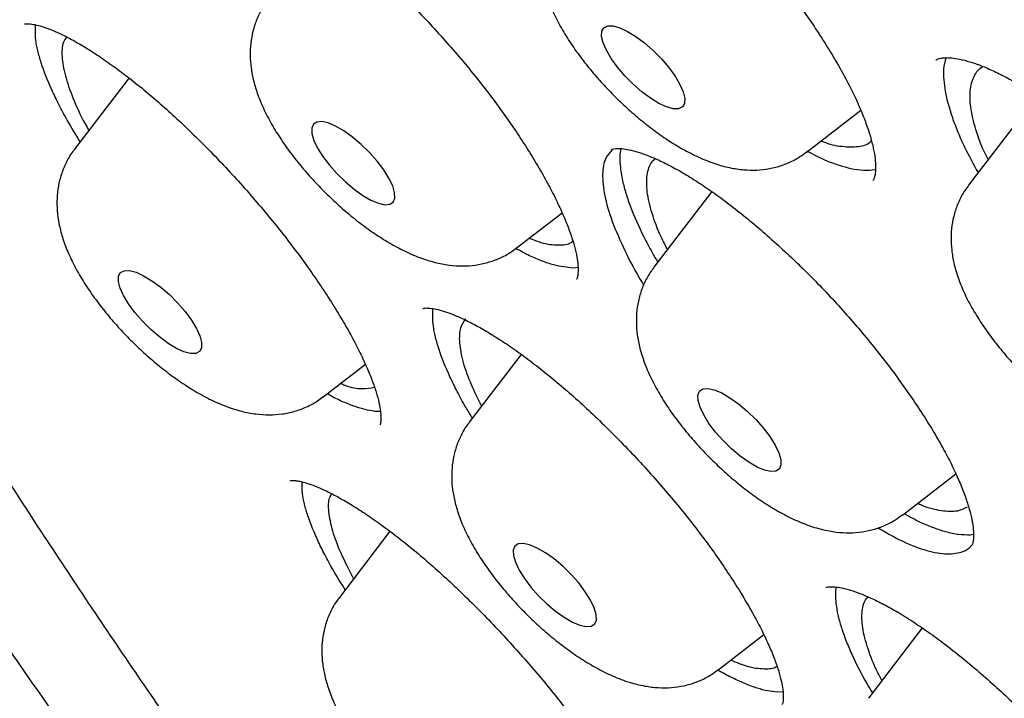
# Model space of a CAD drawing. Header units: millimetres. Extents: x 8 to 1577, y 12 to 2536.
# Tile 32 of 108: x 1311.92 to 1318.99, y 884.61 to 889.48. Entities that reach past the tile are written whole.
import ezdxf

# ---------------------------------------------------------------- set-up
doc = ezdxf.new("R2010")
doc.units = ezdxf.units.MM

msp = doc.modelspace()

# ---------------------------------------------------------------- linework, layer by layer
at = {"color": 7, "linetype": 'Continuous', "lineweight": 30}
for p, q in [((1312.7073, 889.0617), (1312.3153, 888.55)), ((1319.2216, 888.9341), (1318.7308, 888.2935)), ((1317.565, 888.5281), (1317.9574, 888.8307)), ((1316.8884, 888.2465), (1316.4728, 887.7039)), ((1315.4849, 887.8409), (1315.8144, 888.095)), ((1315.9283, 887.7021), (1315.8931, 887.6987)), ((1315.5213, 887.0789), (1315.148, 886.5917)), ((1314.0983, 886.7729), (1314.4028, 887.0078)), ((1314.5109, 886.6698), (1314.4695, 886.6701)), ((1318.2557, 885.9268), (1318.639, 886.2224)), ((1314.5792, 885.81), (1314.2161, 885.336)), ((1318.7429, 885.7854), (1318.7663, 885.7891)), ((1318.3978, 885.117), (1318.0116, 884.613)), ((1316.931, 884.8146), (1317.2608, 885.069)), ((1317.3991, 884.6577), (1317.3568, 884.6561))]:
    msp.add_line(p, q, dxfattribs=at)
at = {"color": 7, "linetype": 'Continuous', "lineweight": 30, "flags": 128}
for points in [[(1316.0973, 889.3604), (1316.0994, 889.397), (1316.1144, 889.4222), (1316.1417, 889.435), (1316.1802, 889.4348), (1316.2281, 889.4217), (1316.2833, 889.3961), (1316.3434, 889.3593), (1316.4058, 889.3128), (1316.4678, 889.2587), (1316.5266, 889.1993), (1316.5797, 889.1372), (1316.6248, 889.0751), (1316.6599, 889.0158), (1316.6834, 888.9619), (1316.6944, 888.9156), (1316.6923, 888.8791), (1316.6772, 888.8538), (1316.6499, 888.841), (1316.6114, 888.8412), (1316.5636, 888.8544), (1316.5084, 888.8799), (1316.4483, 888.9167), (1316.3858, 888.9632), (1316.3239, 889.0173), (1316.265, 889.0768), (1316.2119, 889.1388), (1316.1668, 889.2009), (1316.1318, 889.2602), (1316.1082, 889.3142), (1316.0973, 889.3604)], [(1314.5986, 888.2876), (1314.572, 888.3431), (1314.5343, 888.4033), (1314.487, 888.4657), (1314.4322, 888.5273), (1314.3724, 888.5856), (1314.31, 888.6381), (1314.2479, 888.6823), (1314.1888, 888.7165), (1314.1352, 888.739), (1314.0895, 888.7489), (1314.0537, 888.7458), (1314.0294, 888.7298), (1314.0175, 888.7017), (1314.0187, 888.6625), (1314.0329, 888.6141), (1314.0594, 888.5586), (1314.0971, 888.4984), (1314.1444, 888.4361), (1314.1992, 888.3744), (1314.2591, 888.3161), (1314.3214, 888.2636), (1314.3835, 888.2194), (1314.4426, 888.1852), (1314.4962, 888.1627), (1314.5419, 888.1528), (1314.5777, 888.1559), (1314.6021, 888.1719), (1314.6139, 888.2), (1314.6127, 888.2392), (1314.5986, 888.2876)], [(1312.6676, 887.5003), (1312.643, 887.5548), (1312.631, 887.6018), (1312.632, 887.6392), (1312.646, 887.6654), (1312.6723, 887.6793), (1312.7099, 887.6802), (1312.757, 887.6681), (1312.8117, 887.6436), (1312.8715, 887.6076), (1312.9339, 887.5619), (1312.996, 887.5083), (1313.0552, 887.4492), (1313.1089, 887.3873), (1313.1547, 887.3251), (1313.1907, 887.2655), (1313.2152, 887.211), (1313.2272, 887.164), (1313.2262, 887.1266), (1313.2123, 887.1003), (1313.1859, 887.0865), (1313.1483, 887.0855), (1313.1012, 887.0976), (1313.0465, 887.1222), (1312.9867, 887.1581), (1312.9244, 887.2039), (1312.8622, 887.2574), (1312.803, 887.3165), (1312.7494, 887.3785), (1312.7035, 887.4406), (1312.6676, 887.5003)], [(1316.8037, 886.7), (1316.7895, 886.7484), (1316.7883, 886.7875), (1316.8002, 886.8157), (1316.8245, 886.8317), (1316.8603, 886.8348), (1316.906, 886.8249), (1316.9596, 886.8023), (1317.0188, 886.7682), (1317.0809, 886.724), (1317.1432, 886.6715), (1317.2031, 886.6132), (1317.2578, 886.5515), (1317.3051, 886.4892), (1317.3429, 886.429), (1317.3694, 886.3734), (1317.3836, 886.325), (1317.3848, 886.2859), (1317.3729, 886.2577), (1317.3486, 886.2417), (1317.3127, 886.2386), (1317.2671, 886.2486), (1317.2135, 886.2711), (1317.1543, 886.3052), (1317.0922, 886.3495), (1317.0299, 886.4019), (1316.97, 886.4603), (1316.9153, 886.5219), (1316.868, 886.5842), (1316.8302, 886.6445), (1316.8037, 886.7)], [(1316.0181, 885.3168), (1315.9804, 885.377), (1315.9331, 885.4393), (1315.8783, 885.501), (1315.8184, 885.5593), (1315.7561, 885.6117), (1315.694, 885.656), (1315.6349, 885.6901), (1315.5813, 885.7126), (1315.5356, 885.7226), (1315.4998, 885.7195), (1315.4754, 885.7035), (1315.4636, 885.6753), (1315.4648, 885.6362), (1315.479, 885.5878), (1315.5055, 885.5323), (1315.5432, 885.472), (1315.5905, 885.4097), (1315.6453, 885.348), (1315.7052, 885.2897), (1315.7675, 885.2373), (1315.8296, 885.193), (1315.8887, 885.1589), (1315.9423, 885.1364), (1315.988, 885.1264), (1316.0238, 885.1295), (1316.0482, 885.1455), (1316.06, 885.1737), (1316.0588, 885.2128), (1316.0446, 885.2612), (1316.0181, 885.3168)]]:
    msp.add_lwpolyline(points, dxfattribs=at)
at = {"color": 7, "linetype": 'Continuous', "lineweight": 30}
for points, knots in [([(1306.8673, 906.0963), (1306.8165, 906.047), (1306.7202, 905.9535), (1306.5984, 905.8247), (1306.5022, 905.7178), (1306.4215, 905.6238), (1306.3533, 905.541), (1306.2936, 905.4659), (1306.2373, 905.3925), (1306.183, 905.3194), (1306.1281, 905.2427), (1306.0705, 905.1594), (1306.0114, 905.0702), (1305.9554, 904.9819), (1305.907, 904.9025), (1305.8663, 904.8333), (1305.8289, 904.7679), (1305.7872, 904.6927), (1305.7376, 904.5993), (1305.68, 904.4853), (1305.6213, 904.362), (1305.5644, 904.2345), (1305.5118, 904.1087), (1305.4553, 903.9647), (1305.3972, 903.8041), (1305.3399, 903.6292), (1305.2916, 903.4665), (1305.2503, 903.3138), (1305.2139, 903.1663), (1305.1807, 903.018), (1305.15, 902.8654), (1305.1229, 902.7144), (1305.0984, 902.5599), (1305.0761, 902.3984), (1305.0551, 902.2184), (1305.0365, 902.0191), (1305.0227, 901.8197), (1305.0138, 901.6325), (1305.0091, 901.4703), (1305.007, 901.3254), (1305.007, 901.1986), (1305.0082, 901.0876), (1305.0107, 900.9636), (1305.0155, 900.8143), (1305.0244, 900.6296), (1305.0393, 900.3985), (1305.0635, 900.1142), (1305.1015, 899.7694), (1305.1541, 899.3855), (1305.2099, 899.0464), (1305.2621, 898.7643), (1305.3032, 898.5572), (1305.3452, 898.3574), (1305.3857, 898.1752), (1305.4228, 898.0152), (1305.4558, 897.8779), (1305.484, 897.7637), (1305.5069, 897.6729), (1305.5248, 897.6032), (1305.5411, 897.5409), (1305.5596, 897.4705), (1305.5841, 897.3789), (1305.6153, 897.2646), (1305.6553, 897.1215), (1305.7048, 896.9494), (1305.7622, 896.7559), (1305.8235, 896.5559), (1305.886, 896.3585), (1305.9742, 896.0871), (1306.0898, 895.7467), (1306.2346, 895.3418), (1306.3814, 894.9497), (1306.5368, 894.5518), (1306.7079, 894.1309), (1306.9003, 893.6763), (1307.1155, 893.1878), (1307.3567, 892.6618), (1307.6075, 892.1363), (1307.8628, 891.6199), (1308.1102, 891.1351), (1308.3568, 890.6654), (1308.5969, 890.2199), (1308.828, 889.8011), (1309.0478, 889.411), (1309.2363, 889.0826), (1309.3942, 888.8115), (1309.5194, 888.5989), (1309.6238, 888.4233), (1309.6991, 888.2974), (1309.7553, 888.204), (1309.8067, 888.1188), (1309.8706, 888.0133), (1309.9527, 887.8785), (1310.0543, 887.7129), (1310.1766, 887.5149), (1310.3184, 887.2875), (1310.4803, 887.0305), (1310.6606, 886.7476), (1310.9409, 886.313), (1311.3193, 885.7381), (1311.8276, 884.9866), (1312.3752, 884.1996), (1312.9628, 883.3792), (1313.6096, 882.5006), (1314.3194, 881.5641), (1315.0975, 880.5689), (1315.8889, 879.5862), (1316.6932, 878.6156), (1317.5087, 877.6584), (1318.3835, 876.6588), (1319.3228, 875.6157), (1320.3318, 874.5292), (1321.3604, 873.4546), (1322.4131, 872.3871), (1323.4883, 871.329), (1324.5842, 870.2825), (1325.6922, 869.256), (1326.8105, 868.2514), (1327.8592, 867.3384), (1328.8414, 866.5075), (1329.7612, 865.7495), (1330.7022, 864.9953), (1331.6632, 864.2469), (1332.6059, 863.5343), (1333.5201, 862.8637), (1334.3925, 862.2423), (1335.2462, 861.652), (1335.9285, 861.1944), (1336.4466, 860.8547), (1336.8073, 860.6216), (1337.1631, 860.3949), (1337.5056, 860.1798), (1337.8213, 859.9843), (1338.0967, 859.816), (1338.3149, 859.6841), (1338.4818, 859.5841), (1338.6119, 859.5066), (1338.7426, 859.4292), (1338.8936, 859.3404), (1339.0746, 859.2347), (1339.2833, 859.114), (1339.5147, 858.9816), (1339.7654, 858.84), (1340.0753, 858.6672), (1340.4496, 858.4622), (1340.8931, 858.2249), (1341.3684, 857.9772), (1341.8745, 857.7212), (1342.4231, 857.4527), (1342.987, 857.1873), (1343.5405, 856.9377), (1344.0468, 856.7189), (1344.5071, 856.528), (1344.9226, 856.3627), (1345.2947, 856.2204), (1345.663, 856.0848), (1346.0444, 855.9503), (1346.4562, 855.8124), (1346.8783, 855.679), (1347.2016, 855.5836), (1347.4191, 855.5223), (1347.5228, 855.4937), (1347.6114, 855.4697), (1347.6851, 855.45), (1347.7456, 855.4341), (1347.8035, 855.4191), (1347.8703, 855.4019), (1347.9658, 855.3777), (1348.0947, 855.3459), (1348.2601, 855.3064), (1348.4554, 855.2618), (1348.6793, 855.2134), (1348.961, 855.1565), (1349.2784, 855.0986), (1349.6102, 855.0455), (1349.9085, 855.0043), (1350.1745, 854.9729), (1350.4094, 854.9496), (1350.6135, 854.9328), (1350.7917, 854.9209), (1350.948, 854.9126), (1351.0877, 854.907), (1351.2162, 854.9033), (1351.345, 854.901), (1351.4855, 854.9003), (1351.6438, 854.9016), (1351.82, 854.9061), (1352.0449, 854.9161), (1352.3165, 854.9353), (1352.6324, 854.969), (1352.96, 855.017), (1353.2959, 855.0814), (1353.587, 855.1519), (1353.834, 855.2227), (1354.0271, 855.2849), (1354.203, 855.3478), (1354.3572, 855.408), (1354.4926, 855.4651), (1354.6732, 855.5462), (1354.9071, 855.6625), (1355.1328, 855.7918), (1355.293, 855.8926), (1355.3841, 855.9527), (1355.4568, 856.0027), (1355.5201, 856.0474), (1355.583, 856.0931), (1355.6573, 856.1489), (1355.7269, 856.2031), (1355.786, 856.2506), (1355.8299, 856.2868), (1355.868, 856.3187), (1355.9014, 856.3471), (1355.936, 856.3771), (1355.9817, 856.4173), (1356.0457, 856.4751), (1356.1299, 856.5538), (1356.2316, 856.6529), (1356.3036, 856.728), (1356.3427, 856.7688)], [0, 0, 0, 0, 0.003761, 0.007132, 0.010107, 0.012622, 0.01467, 0.016524, 0.018359, 0.020292, 0.022127, 0.024258, 0.026663, 0.02892, 0.030859, 0.032482, 0.033892, 0.035456, 0.037836, 0.040552, 0.043574, 0.046575, 0.049465, 0.052243, 0.056386, 0.060246, 0.063816, 0.067012, 0.070134, 0.073272, 0.076426, 0.079721, 0.082667, 0.085945, 0.089555, 0.093496, 0.097761, 0.101193, 0.10427, 0.10699, 0.109356, 0.111366, 0.113168, 0.116229, 0.119592, 0.123255, 0.128726, 0.134759, 0.141354, 0.148511, 0.151907, 0.155413, 0.158735, 0.16168, 0.164247, 0.166436, 0.168249, 0.169684, 0.170742, 0.171545, 0.172633, 0.174071, 0.17586, 0.177999, 0.180756, 0.183855, 0.186924, 0.189918, 0.192836, 0.19919, 0.205156, 0.210735, 0.21633, 0.22238, 0.228764, 0.235588, 0.242849, 0.250549, 0.257107, 0.263773, 0.270016, 0.275803, 0.281376, 0.286449, 0.291021, 0.294122, 0.296934, 0.299221, 0.300879, 0.301771, 0.302802, 0.30415, 0.305812, 0.307961, 0.310477, 0.313361, 0.316612, 0.32023, 0.324065, 0.333015, 0.341831, 0.352149, 0.362277, 0.372213, 0.384588, 0.396774, 0.408832, 0.420764, 0.432568, 0.444245, 0.457913, 0.471578, 0.485243, 0.498908, 0.512821, 0.526734, 0.540649, 0.554564, 0.56848, 0.579519, 0.590797, 0.602314, 0.61407, 0.626066, 0.636947, 0.647732, 0.65829, 0.668621, 0.673185, 0.677703, 0.682176, 0.686599, 0.690661, 0.694157, 0.697089, 0.698991, 0.700547, 0.702073, 0.704007, 0.706351, 0.709052, 0.712072, 0.71532, 0.718797, 0.724159, 0.729987, 0.736282, 0.743044, 0.750264, 0.758475, 0.76612, 0.773199, 0.779711, 0.785657, 0.791034, 0.795844, 0.801781, 0.807887, 0.814266, 0.820918, 0.822756, 0.82437, 0.825754, 0.826907, 0.827829, 0.828602, 0.829633, 0.830978, 0.833114, 0.835746, 0.838875, 0.842501, 0.846613, 0.852696, 0.858292, 0.863401, 0.868022, 0.872154, 0.875798, 0.878912, 0.881737, 0.884285, 0.886555, 0.888819, 0.891412, 0.894373, 0.897705, 0.901406, 0.907282, 0.913569, 0.920222, 0.927241, 0.934574, 0.938971, 0.943317, 0.947267, 0.950773, 0.953834, 0.956649, 0.963425, 0.970404, 0.973008, 0.975289, 0.977201, 0.978438, 0.980014, 0.981929, 0.984073, 0.985358, 0.986492, 0.987475, 0.988309, 0.989063, 0.990121, 0.991834, 0.994051, 0.996773, 1, 1, 1, 1]), ([(1307.8095, 903.9301), (1307.8517, 903.9658), (1307.9547, 904.0531), (1308.1312, 904.1791), (1308.3371, 904.3098), (1308.554, 904.4288), (1308.7812, 904.5367), (1309.0187, 904.6332), (1309.2663, 904.7184), (1309.524, 904.7922), (1309.7916, 904.8548), (1310.0691, 904.9061), (1310.3563, 904.946), (1310.6533, 904.9747), (1310.9598, 904.992), (1311.2758, 904.9979), (1311.6011, 904.9926), (1311.9356, 904.9758), (1312.2793, 904.9477), (1312.6319, 904.9081), (1312.9933, 904.8572), (1313.3633, 904.7948), (1313.7417, 904.7211), (1314.1285, 904.636), (1314.5232, 904.5396), (1314.9259, 904.4318), (1315.3363, 904.3128), (1315.7542, 904.1825), (1316.1794, 904.0411), (1316.6116, 903.8885), (1317.0507, 903.7248), (1317.4964, 903.5501), (1317.9486, 903.3645), (1318.407, 903.1681), (1318.8713, 902.9609), (1319.3414, 902.743), (1319.817, 902.5146), (1320.2979, 902.2757), (1320.7839, 902.0265), (1321.2746, 901.767), (1321.77, 901.4975), (1322.2696, 901.2179), (1322.7733, 900.9286), (1323.2809, 900.6294), (1323.7921, 900.3208), (1324.3066, 900.0027), (1324.8242, 899.6753), (1325.3446, 899.3388), (1325.8676, 898.9933), (1326.393, 898.6391), (1326.9205, 898.2762), (1327.4498, 897.9048), (1327.9807, 897.5252), (1328.5129, 897.1375), (1329.0461, 896.7418), (1329.5802, 896.3385), (1330.1148, 895.9276), (1330.6498, 895.5094), (1331.1847, 895.084), (1331.7195, 894.6517), (1332.2538, 894.2127), (1332.7873, 893.7671), (1333.3199, 893.3153), (1333.8512, 892.8573), (1334.3811, 892.3935), (1334.9092, 891.924), (1335.4353, 891.4491), (1335.9592, 890.969), (1336.4805, 890.4839), (1336.9991, 889.9941), (1337.5148, 889.4997), (1338.0271, 889.0011), (1338.536, 888.4985), (1339.0412, 887.992), (1339.5424, 887.482), (1340.0394, 886.9687), (1340.5319, 886.4524), (1341.0198, 885.9332), (1341.5027, 885.4114), (1341.9805, 884.8873), (1342.453, 884.3612), (1342.9198, 883.8332), (1343.3808, 883.3037), (1343.8358, 882.7728), (1344.2845, 882.2409), (1344.7268, 881.7082), (1345.1624, 881.1749), (1345.591, 880.6413), (1346.0126, 880.1077), (1346.4269, 879.5743), (1346.8337, 879.0414), (1347.2329, 878.5092), (1347.6241, 877.978), (1348.0073, 877.448), (1348.3822, 876.9195), (1348.7488, 876.3928), (1349.1067, 875.868), (1349.4559, 875.3456), (1349.7961, 874.8256), (1350.1272, 874.3083), (1350.4491, 873.7941), (1350.7616, 873.2832), (1351.0645, 872.7757), (1351.3577, 872.272), (1351.6411, 871.7723), (1351.9146, 871.2768), (1352.1779, 870.7858), (1352.431, 870.2995), (1352.6738, 869.8182), (1352.9061, 869.342), (1353.1279, 868.8713), (1353.339, 868.4063), (1353.5393, 867.9471), (1353.7288, 867.4941), (1353.9074, 867.0474), (1354.075, 866.6072), (1354.2314, 866.1739), (1354.3767, 865.7475), (1354.5109, 865.3284), (1354.6337, 864.9166), (1354.7452, 864.5125), (1354.8454, 864.1163), (1354.9343, 863.728), (1355.0117, 863.348), (1355.0777, 862.9763), (1355.1323, 862.6133), (1355.1754, 862.259), (1355.2071, 861.9137), (1355.2274, 861.5774), (1355.2363, 861.2504), (1355.2339, 860.9328), (1355.2201, 860.6246), (1355.195, 860.3262), (1355.1586, 860.0374), (1355.111, 859.7585), (1355.0522, 859.4894), (1354.9821, 859.2304), (1354.9009, 858.9813), (1354.8085, 858.7424), (1354.7048, 858.5135), (1354.5899, 858.295), (1354.4641, 858.0864), (1354.3257, 857.8895), (1354.2283, 857.7608), (1354.174, 857.7009), (1354.173, 857.6998)], [0, 0, 0, 0, 0.004999, 0.012211, 0.019409, 0.026591, 0.033754, 0.040896, 0.048018, 0.055121, 0.062207, 0.069278, 0.076337, 0.083385, 0.090426, 0.09746, 0.10449, 0.111516, 0.118541, 0.125565, 0.132588, 0.139611, 0.146634, 0.153659, 0.160684, 0.167711, 0.174739, 0.181769, 0.1888, 0.195833, 0.202867, 0.209902, 0.216939, 0.223977, 0.231017, 0.238058, 0.2451, 0.252143, 0.259187, 0.266233, 0.273279, 0.280326, 0.287374, 0.294423, 0.301472, 0.308522, 0.315573, 0.322624, 0.329676, 0.336729, 0.343782, 0.350836, 0.35789, 0.364944, 0.371999, 0.379054, 0.386109, 0.393165, 0.400221, 0.407277, 0.414334, 0.421391, 0.428448, 0.435505, 0.442562, 0.449619, 0.456677, 0.463735, 0.470792, 0.47785, 0.484908, 0.491966, 0.499024, 0.506082, 0.51314, 0.520198, 0.527255, 0.534313, 0.541371, 0.548429, 0.555486, 0.562544, 0.569601, 0.576658, 0.583715, 0.590772, 0.597829, 0.604885, 0.611941, 0.618997, 0.626053, 0.633108, 0.640163, 0.647218, 0.654272, 0.661326, 0.668379, 0.675432, 0.682484, 0.689536, 0.696587, 0.703637, 0.710687, 0.717737, 0.724785, 0.731833, 0.738879, 0.745925, 0.75297, 0.760014, 0.767056, 0.774098, 0.781138, 0.788177, 0.795215, 0.802252, 0.809286, 0.81632, 0.823352, 0.830382, 0.837411, 0.844438, 0.851464, 0.858489, 0.865512, 0.872534, 0.879556, 0.886578, 0.893599, 0.900622, 0.907647, 0.914674, 0.921705, 0.928742, 0.935787, 0.942841, 0.949908, 0.956988, 0.964085, 0.971201, 0.978336, 0.985493, 0.992669, 0.999863, 1, 1, 1, 1]), ([(1307.5851, 903.3472), (1307.5789, 903.3401), (1307.5178, 903.2705), (1307.4124, 903.1282), (1307.27, 902.9196), (1307.14, 902.6994), (1307.0211, 902.4687), (1306.9138, 902.2275), (1306.818, 901.9758), (1306.7338, 901.7137), (1306.6612, 901.4413), (1306.6005, 901.1588), (1306.5516, 900.8663), (1306.5146, 900.5641), (1306.4894, 900.2522), (1306.4762, 899.9308), (1306.475, 899.6003), (1306.4856, 899.2607), (1306.5082, 898.9122), (1306.5427, 898.5551), (1306.5889, 898.1896), (1306.647, 897.8157), (1306.7169, 897.4338), (1306.7984, 897.0441), (1306.8915, 896.6466), (1306.9963, 896.2416), (1307.1125, 895.8293), (1307.2402, 895.4099), (1307.3792, 894.9836), (1307.5295, 894.5505), (1307.691, 894.1109), (1307.8637, 893.665), (1308.0473, 893.2129), (1308.2419, 892.755), (1308.4473, 892.2913), (1308.6634, 891.8222), (1308.8901, 891.3477), (1309.1274, 890.8682), (1309.375, 890.3839), (1309.6329, 889.895), (1309.9009, 889.4017), (1310.1789, 888.9043), (1310.4668, 888.4029), (1310.7644, 887.8979), (1311.0717, 887.3894), (1311.3883, 886.8778), (1311.7143, 886.3631), (1312.0494, 885.8458), (1312.3934, 885.3259), (1312.7463, 884.8039), (1313.1078, 884.2798), (1313.4778, 883.754), (1313.856, 883.2268), (1314.2424, 882.6983), (1314.6366, 882.1688), (1315.0386, 881.6386), (1315.4482, 881.1079), (1315.865, 880.5769), (1316.2891, 880.046), (1316.72, 879.5154), (1317.1577, 878.9853), (1317.6019, 878.456), (1318.0524, 877.9277), (1318.509, 877.4007), (1318.9715, 876.8752), (1319.4397, 876.3516), (1319.9132, 875.8299), (1320.392, 875.3106), (1320.8758, 874.7938), (1321.3642, 874.2798), (1321.8572, 873.7688), (1322.3545, 873.2611), (1322.8558, 872.7569), (1323.3609, 872.2564), (1323.8695, 871.76), (1324.3815, 871.2678), (1324.8965, 870.7801), (1325.4143, 870.297), (1325.9347, 869.8189), (1326.4575, 869.346), (1326.9823, 868.8785), (1327.5089, 868.4165), (1328.0371, 867.9605), (1328.5666, 867.5104), (1329.0971, 867.0667), (1329.6285, 866.6294), (1330.1604, 866.1988), (1330.6927, 865.7751), (1331.2249, 865.3585), (1331.757, 864.9492), (1332.2887, 864.5474), (1332.8196, 864.1533), (1333.3495, 863.7671), (1333.8783, 863.389), (1334.4055, 863.0191), (1334.9311, 862.6576), (1335.4547, 862.3047), (1335.9761, 861.9605), (1336.495, 861.6253), (1337.0112, 861.2992), (1337.5245, 860.9824), (1338.0346, 860.6749), (1338.5413, 860.377), (1339.0443, 860.0888), (1339.5433, 859.8104), (1340.0383, 859.542), (1340.5289, 859.2836), (1341.0149, 859.0355), (1341.4961, 858.7978), (1341.9722, 858.5705), (1342.443, 858.3538), (1342.9084, 858.1477), (1343.3681, 857.9525), (1343.8219, 857.7681), (1344.2695, 857.5947), (1344.7109, 857.4323), (1345.1457, 857.2812), (1345.5738, 857.1412), (1345.995, 857.0126), (1346.409, 856.8953), (1346.8158, 856.7895), (1347.2151, 856.6953), (1347.6068, 856.6126), (1347.9905, 856.5416), (1348.3663, 856.4823), (1348.7339, 856.4347), (1349.0931, 856.3989), (1349.4437, 856.375), (1349.7855, 856.363), (1350.1185, 856.3629), (1350.4423, 856.3747), (1350.7568, 856.3985), (1351.0617, 856.4343), (1351.357, 856.482), (1351.6424, 856.5417), (1351.9177, 856.6132), (1352.1828, 856.6965), (1352.4374, 856.7916), (1352.6813, 856.8983), (1352.9145, 857.0166), (1353.1371, 857.1461), (1353.3478, 857.2878), (1353.4992, 857.3992), (1353.5768, 857.4669), (1353.5916, 857.4798)], [0, 0, 0, 0, 0.000796, 0.007771, 0.014753, 0.021745, 0.028751, 0.035773, 0.042812, 0.04987, 0.056945, 0.064036, 0.071142, 0.078262, 0.085392, 0.09253, 0.099676, 0.106827, 0.113982, 0.12114, 0.128299, 0.135458, 0.142618, 0.149777, 0.156935, 0.164092, 0.171248, 0.178402, 0.185554, 0.192706, 0.199855, 0.207003, 0.21415, 0.221295, 0.228439, 0.235582, 0.242723, 0.249863, 0.257003, 0.264141, 0.271278, 0.278414, 0.285549, 0.292683, 0.299817, 0.30695, 0.314082, 0.321214, 0.328345, 0.335475, 0.342605, 0.349735, 0.356864, 0.363992, 0.37112, 0.378248, 0.385376, 0.392503, 0.39963, 0.406756, 0.413883, 0.421009, 0.428135, 0.435261, 0.442386, 0.449512, 0.456637, 0.463762, 0.470888, 0.478013, 0.485138, 0.492263, 0.499388, 0.506513, 0.513638, 0.520763, 0.527888, 0.535013, 0.542138, 0.549263, 0.556388, 0.563514, 0.57064, 0.577765, 0.584891, 0.592017, 0.599144, 0.60627, 0.613397, 0.620524, 0.627651, 0.634779, 0.641907, 0.649035, 0.656164, 0.663293, 0.670423, 0.677553, 0.684684, 0.691815, 0.698947, 0.70608, 0.713213, 0.720347, 0.727482, 0.734617, 0.741754, 0.748891, 0.75603, 0.763169, 0.77031, 0.777452, 0.784595, 0.79174, 0.798886, 0.806033, 0.813182, 0.820332, 0.827484, 0.834638, 0.841793, 0.848949, 0.856107, 0.863267, 0.870427, 0.877588, 0.88475, 0.891911, 0.89907, 0.906228, 0.913381, 0.92053, 0.927673, 0.934807, 0.94193, 0.949041, 0.956138, 0.963218, 0.97028, 0.977325, 0.984351, 0.99136, 0.998355, 1, 1, 1, 1]), ([(1315.4821, 891.1899), (1315.4824, 891.1902), (1315.4834, 891.1911), (1315.4882, 891.1942), (1315.5077, 891.1998), (1315.5415, 891.2026), (1315.5902, 891.199), (1315.6507, 891.1871), (1315.7224, 891.1658), (1315.8044, 891.1342), (1315.8955, 891.0918), (1315.9945, 891.0385), (1316.0998, 890.9745), (1316.2106, 890.9003), (1316.3264, 890.816), (1316.4468, 890.7217), (1316.5706, 890.6181), (1316.6961, 890.5063), (1316.8215, 890.3878), (1316.9451, 890.2641), (1317.0653, 890.1369), (1317.1811, 890.0071), (1317.2927, 889.8747), (1317.4003, 889.7398), (1317.5031, 889.6031), (1317.5999, 889.4662), (1317.6894, 889.3308), (1317.7705, 889.1988), (1317.8423, 889.0718), (1317.904, 888.9515), (1317.9552, 888.8392), (1317.9963, 888.7351), (1318.0274, 888.6399), (1318.0488, 888.5548), (1318.0609, 888.4814), (1318.0647, 888.4213), (1318.0617, 888.3758), (1318.0548, 888.3456), (1318.0473, 888.3299), (1318.0455, 888.3273), (1318.0441, 888.3263), (1318.0441, 888.3263)], [0, 0, 0, 0, 0.0139689, 0.0423185, 0.0666245, 0.0924812, 0.117324, 0.1422006, 0.1674621, 0.1931872, 0.2192961, 0.2456566, 0.2721288, 0.2985499, 0.3253967, 0.3527924, 0.3805804, 0.4085924, 0.4366442, 0.4645295, 0.4921166, 0.5193302, 0.5464746, 0.574003, 0.6017797, 0.6297036, 0.6576409, 0.6854371, 0.71297, 0.740132, 0.7668171, 0.7931702, 0.8194803, 0.8456075, 0.871424, 0.8968187, 0.9217697, 0.9464832, 0.9714254, 0.9979866, 1, 1, 1, 1]), ([(1313.3715, 890.4858), (1313.3712, 890.4857), (1313.3705, 890.4852), (1313.3796, 890.4886), (1313.3996, 890.4906), (1313.4298, 890.4893), (1313.4694, 890.4835), (1313.5274, 890.4685), (1313.5971, 890.4439), (1313.6777, 890.4088), (1313.7682, 890.3626), (1313.8672, 890.3054), (1313.9733, 890.2373), (1314.0851, 890.1589), (1314.2008, 890.0711), (1314.319, 889.9748), (1314.439, 889.8706), (1314.5607, 889.7587), (1314.6837, 889.6392), (1314.8068, 889.5132), (1314.9285, 889.3822), (1315.047, 889.248), (1315.1608, 889.1124), (1315.2682, 888.977), (1315.3688, 888.8428), (1315.4627, 888.7098), (1315.5501, 888.5781), (1315.6303, 888.4484), (1315.7023, 888.3225), (1315.7651, 888.2023), (1315.818, 888.0895), (1315.8605, 887.9859), (1315.8924, 887.8932), (1315.9139, 887.8127), (1315.926, 887.7448), (1315.9301, 887.6903), (1315.9279, 887.6501), (1315.9224, 887.6254), (1315.9176, 887.6158), (1315.9177, 887.616), (1315.9177, 887.6161)], [0, 0, 0, 0, 0.015039, 0.039922, 0.064561, 0.078931, 0.102991, 0.127536, 0.152922, 0.179159, 0.206134, 0.233679, 0.261611, 0.289754, 0.317939, 0.346013, 0.373906, 0.402136, 0.430822, 0.459825, 0.488987, 0.518111, 0.54701, 0.575551, 0.603652, 0.631661, 0.660007, 0.688553, 0.717181, 0.745703, 0.773955, 0.801774, 0.829, 0.855486, 0.881451, 0.907094, 0.932411, 0.957623, 0.983173, 1, 1, 1, 1]), ([(1315.6604, 889.8421), (1315.6639, 889.8167), (1315.672, 889.7572), (1315.6974, 889.6639), (1315.7372, 889.5582), (1315.7915, 889.4476), (1315.8581, 889.3356), (1315.9336, 889.2265), (1316.0154, 889.1219), (1316.1025, 889.0217), (1316.1944, 888.9261), (1316.2905, 888.8353), (1316.3901, 888.7501), (1316.4929, 888.671), (1316.5991, 888.5986), (1316.7097, 888.5335), (1316.8225, 888.4788), (1316.9335, 888.4379), (1317.0388, 888.412), (1317.1378, 888.4), (1317.2326, 888.4008), (1317.3241, 888.4141), (1317.4117, 888.4403), (1317.4929, 888.4771), (1317.5406, 888.5112), (1317.5635, 888.5275)], [0, 0, 0, 0, 0.031303, 0.073362, 0.119512, 0.170027, 0.220686, 0.269389, 0.316457, 0.362498, 0.408014, 0.453411, 0.499, 0.545131, 0.592298, 0.641186, 0.692776, 0.742366, 0.786701, 0.826632, 0.863892, 0.899567, 0.934317, 0.968547, 1, 1, 1, 1]), ([(1313.7024, 889.6158), (1313.6895, 889.599), (1313.6581, 889.5578), (1313.6225, 889.4839), (1313.594, 889.3989), (1313.5784, 889.3115), (1313.5743, 889.2227), (1313.5813, 889.1319), (1313.5998, 889.0372), (1313.631, 888.9365), (1313.6765, 888.8287), (1313.7359, 888.7169), (1313.8065, 888.6055), (1313.8846, 888.4981), (1313.9686, 888.3952), (1314.0577, 888.2968), (1314.1512, 888.203), (1314.2487, 888.1143), (1314.3496, 888.0314), (1314.4537, 887.9548), (1314.5614, 887.8852), (1314.6743, 887.8232), (1314.7878, 887.7732), (1314.898, 887.7382), (1315.0006, 887.7182), (1315.0976, 887.7116), (1315.1909, 887.7177), (1315.2811, 887.7361), (1315.3665, 887.7679), (1315.4351, 887.803), (1315.4709, 887.8322), (1315.4831, 887.8422)], [0, 0, 0, 0, 0.0199086, 0.0488154, 0.0773691, 0.1060022, 0.1352467, 0.1658121, 0.1986606, 0.2349575, 0.2754174, 0.3185279, 0.3605145, 0.4008725, 0.4400595, 0.4785596, 0.5167574, 0.5549795, 0.5934499, 0.6325246, 0.672671, 0.7145534, 0.7590873, 0.7991369, 0.8346683, 0.8671704, 0.897862, 0.9274854, 0.9564926, 0.9851643, 1, 1, 1, 1]), ([(1311.9586, 889.4488), (1311.9586, 889.4488), (1311.9584, 889.4488), (1311.9714, 889.4511), (1311.9938, 889.4505), (1312.0253, 889.4462), (1312.0675, 889.4365), (1312.128, 889.4164), (1312.2, 889.3863), (1312.2828, 889.3453), (1312.3751, 889.2931), (1312.4756, 889.2299), (1312.5829, 889.156), (1312.6954, 889.0722), (1312.8116, 888.9794), (1312.93, 888.8786), (1313.0499, 888.7703), (1313.1712, 888.6548), (1313.2937, 888.5324), (1313.4161, 888.4039), (1313.5368, 888.2711), (1313.6542, 888.1356), (1313.7667, 887.9993), (1313.8728, 887.864), (1313.9719, 887.7304), (1314.0642, 887.5986), (1314.1499, 887.4687), (1314.2284, 887.3414), (1314.2986, 887.2185), (1314.3596, 887.1018), (1314.4107, 886.9931), (1314.4514, 886.8941), (1314.4815, 886.8066), (1314.5013, 886.7319), (1314.512, 886.6704), (1314.5149, 886.623), (1314.5126, 886.5912), (1314.5081, 886.5753), (1314.5078, 886.575), (1314.5077, 886.5749)], [0, 0, 0, 0, 0.016438, 0.040519, 0.061897, 0.076745, 0.101247, 0.126507, 0.152798, 0.180023, 0.208016, 0.236579, 0.265515, 0.294642, 0.323782, 0.352791, 0.381602, 0.410751, 0.440354, 0.470272, 0.500343, 0.530362, 0.560144, 0.589552, 0.6185, 0.647348, 0.676536, 0.705925, 0.735391, 0.764732, 0.793777, 0.822345, 0.850259, 0.877345, 0.903828, 0.929848, 0.955424, 0.980838, 1, 1, 1, 1]), ([(1312.3569, 888.6043), (1312.3246, 888.6564), (1312.2671, 888.7488), (1312.2028, 888.8714), (1312.1343, 889.0131), (1312.0834, 889.1433), (1312.0512, 889.2582), (1312.0319, 889.3547), (1312.0346, 889.409), (1312.0363, 889.4428)], [0, 0, 0, 0, 0.146678, 0.260447, 0.370594, 0.593432, 0.707173, 0.817243, 1, 1, 1, 1]), ([(1312.2599, 889.3556), (1312.2512, 889.3439), (1312.2266, 889.3108), (1312.222, 889.2178), (1312.2433, 889.0846), (1312.3015, 888.92), (1312.3612, 888.7851), (1312.41, 888.701), (1312.419, 888.6853)], [0, 0, 0, 0, 0.113488, 0.320053, 0.532614, 0.739078, 0.951534, 1, 1, 1, 1]), ([(1318.4985, 889.1907), (1318.4989, 889.1911), (1318.501, 889.1933), (1318.5062, 889.197), (1318.5273, 889.2042), (1318.5602, 889.2083), (1318.607, 889.2071), (1318.6674, 889.1979), (1318.7391, 889.1795), (1318.8211, 889.151), (1318.9124, 889.1118), (1319.0117, 889.0619), (1319.1173, 889.0014), (1319.2287, 888.9307), (1319.3453, 888.8499), (1319.4671, 888.7588), (1319.5924, 888.6582), (1319.7196, 888.5494), (1319.8466, 888.4338), (1319.9718, 888.3129), (1320.0936, 888.1882), (1320.2113, 888.0604), (1320.3251, 887.9296), (1320.4349, 887.7958), (1320.54, 887.66), (1320.6391, 887.5238), (1320.7308, 887.3889), (1320.814, 887.2571), (1320.8878, 887.13), (1320.9514, 887.0094), (1321.0045, 886.8962), (1321.0473, 886.7908), (1321.0802, 886.6939), (1321.1033, 886.6067), (1321.1167, 886.5309), (1321.1214, 886.468), (1321.1191, 886.4193), (1321.1122, 886.3857), (1321.1038, 886.3666), (1321.1005, 886.3614), (1321.0981, 886.3596), (1321.0977, 886.3593)], [0, 0, 0, 0, 0.0070273, 0.0406724, 0.0655095, 0.0893718, 0.1145909, 0.1396766, 0.164986, 0.190673, 0.2166948, 0.2429392, 0.2693043, 0.2954482, 0.3222788, 0.3496437, 0.3773856, 0.4053328, 0.4332938, 0.4610713, 0.4885383, 0.5156331, 0.5427866, 0.5703129, 0.5980771, 0.6259756, 0.653869, 0.6816093, 0.7090784, 0.736175, 0.7627825, 0.7891732, 0.8155263, 0.8417079, 0.8675942, 0.8930791, 0.918142, 0.9429778, 0.9680257, 0.9945752, 1, 1, 1, 1]), ([(1318.5693, 889.2071), (1318.5616, 889.1812), (1318.5481, 889.1355), (1318.5512, 889.0502), (1318.5655, 888.9395), (1318.5996, 888.813), (1318.6529, 888.6742), (1318.7098, 888.5444), (1318.7651, 888.4442), (1318.7991, 888.3826)], [0, 0, 0, 0, 0.149357, 0.263508, 0.374346, 0.59857, 0.713047, 0.823633, 1, 1, 1, 1]), ([(1318.8709, 888.4764), (1318.8609, 888.4963), (1318.818, 888.5817), (1318.7726, 888.7172), (1318.7386, 888.8741), (1318.7405, 889.0036), (1318.7734, 889.087), (1318.8082, 889.1309), (1318.8297, 889.1423), (1318.8338, 889.1444)], [0, 0, 0, 0, 0.05912, 0.253885, 0.454302, 0.649021, 0.849389, 0.971997, 1, 1, 1, 1]), ([(1312.3158, 888.5485), (1312.3114, 888.5434), (1312.2868, 888.5149), (1312.2541, 888.4549), (1312.219, 888.3715), (1312.1977, 888.2848), (1312.1882, 888.1968), (1312.19, 888.1071), (1312.203, 888.0145), (1312.2281, 887.9169), (1312.2658, 887.8133), (1312.3014, 887.7423), (1312.3197, 887.7056)], [0, 0, 0, 0, 0.020981, 0.119288, 0.215773, 0.311812, 0.409007, 0.50943, 0.615895, 0.73209, 0.861661, 1, 1, 1, 1]), ([(1316.1732, 888.5463), (1316.1564, 888.5282), (1316.1171, 888.4861), (1316.0991, 888.3744), (1316.1145, 888.2217), (1316.1676, 888.0375), (1316.2611, 887.826), (1316.3406, 887.6692), (1316.3963, 887.5824), (1316.4, 887.5766)], [0, 0, 0, 0, 0.1291424, 0.3010279, 0.4722421, 0.6434478, 0.8156648, 0.9878568, 1, 1, 1, 1]), ([(1316.1691, 888.5494), (1316.169, 888.5494), (1316.1689, 888.5493), (1316.1744, 888.5521), (1316.1948, 888.5562), (1316.2301, 888.5569), (1316.2796, 888.5508), (1316.3413, 888.5364), (1316.4143, 888.5124), (1316.4977, 888.4779), (1316.5903, 888.4326), (1316.6907, 888.3765), (1316.7972, 888.31), (1316.909, 888.2335), (1317.0254, 888.1473), (1317.1463, 888.0514), (1317.2707, 887.9464), (1317.3969, 887.8334), (1317.5231, 887.7139), (1317.6475, 887.5896), (1317.7684, 887.4619), (1317.8849, 887.332), (1317.9969, 887.2002), (1318.1045, 887.0665), (1318.2073, 886.9312), (1318.3041, 886.796), (1318.3937, 886.6626), (1318.4749, 886.5326), (1318.5468, 886.4079), (1318.6085, 886.29), (1318.6597, 886.1804), (1318.7005, 886.0796), (1318.7313, 885.9881), (1318.7524, 885.907), (1318.7641, 885.838), (1318.7677, 885.7825), (1318.7649, 885.7419), (1318.7589, 885.7169), (1318.7537, 885.7071), (1318.7537, 885.7072), (1318.7536, 885.7072)], [0, 0, 0, 0, 0.008528, 0.03394, 0.057768, 0.082924, 0.107821, 0.133025, 0.15882, 0.185189, 0.212004, 0.239103, 0.266327, 0.293421, 0.32085, 0.348853, 0.377274, 0.405949, 0.4347, 0.463307, 0.491627, 0.519568, 0.547319, 0.575404, 0.60376, 0.632285, 0.660854, 0.689299, 0.717488, 0.745303, 0.77264, 0.79954, 0.826319, 0.85289, 0.879116, 0.904881, 0.930165, 0.955214, 0.980553, 1, 1, 1, 1]), ([(1316.2364, 888.5553), (1316.2354, 888.5515), (1316.2293, 888.5287), (1316.2268, 888.4561), (1316.2389, 888.3519), (1316.2715, 888.2314), (1316.3165, 888.102), (1316.3804, 887.9598), (1316.4504, 887.8257), (1316.4871, 887.7633), (1316.5007, 887.7403)], [0, 0, 0, 0, 0.023152, 0.138913, 0.364212, 0.47857, 0.594617, 0.819293, 0.93331, 1, 1, 1, 1]), ([(1318.0333, 888.612), (1318.0313, 888.6093), (1318.011, 888.5824), (1317.9422, 888.5637), (1317.8257, 888.5647), (1317.7315, 888.5831), (1317.6743, 888.6088), (1317.6714, 888.6101)], [0, 0, 0, 0, 0.034804, 0.347816, 0.6699, 0.983007, 1, 1, 1, 1]), ([(1316.5703, 887.8311), (1316.5551, 887.8603), (1316.5064, 887.9543), (1316.4556, 888.0956), (1316.4196, 888.248), (1316.4201, 888.3712), (1316.4443, 888.447), (1316.4739, 888.4752), (1316.4823, 888.4831)], [0, 0, 0, 0, 0.09185, 0.295458, 0.504972, 0.708569, 0.918068, 1, 1, 1, 1]), ([(1317.5678, 888.5394), (1317.6177, 888.5136), (1317.7008, 888.4706), (1317.8043, 888.434), (1317.8934, 888.4101), (1317.9805, 888.3976), (1318.0321, 888.4025), (1318.0581, 888.4049)], [0, 0, 0, 0, 0.250947, 0.417766, 0.587017, 0.792379, 1, 1, 1, 1]), ([(1318.7319, 888.2917), (1318.7222, 888.2797), (1318.6932, 888.2436), (1318.6584, 888.1753), (1318.6273, 888.0909), (1318.6094, 888.0038), (1318.6031, 887.9154), (1318.608, 887.825), (1318.6242, 887.7312), (1318.6529, 887.6318), (1318.6956, 887.5253), (1318.7525, 887.414), (1318.8212, 887.3021), (1318.898, 887.1939), (1318.9809, 887.0902), (1319.069, 886.9909), (1319.1618, 886.8962), (1319.2586, 886.8065), (1319.3588, 886.7224), (1319.4623, 886.6445), (1319.5692, 886.5735), (1319.6809, 886.51), (1319.7941, 886.4576), (1319.9047, 886.4196), (1320.0086, 886.3967), (1320.1066, 886.3875), (1320.2006, 886.3909), (1320.2915, 886.4067), (1320.3781, 886.4357), (1320.4526, 886.4719), (1320.4942, 886.5034), (1320.5115, 886.5164)], [0, 0, 0, 0, 0.014544, 0.043568, 0.072161, 0.100746, 0.129829, 0.16008, 0.19241, 0.227964, 0.267654, 0.310545, 0.352854, 0.393504, 0.432881, 0.471486, 0.50972, 0.547919, 0.586321, 0.625253, 0.665155, 0.706644, 0.750596, 0.791559, 0.827934, 0.860949, 0.891948, 0.921753, 0.950865, 0.979593, 1, 1, 1, 1]), ([(1315.5788, 887.9133), (1315.6071, 887.902), (1315.6864, 887.8702), (1315.7871, 887.8611), (1315.864, 887.867), (1315.8886, 887.8902), (1315.893, 887.8944)], [0, 0, 0, 0, 0.2024446, 0.5679977, 0.9231476, 1, 1, 1, 1]), ([(1315.8931, 887.6987), (1315.8485, 887.7031), (1315.7811, 887.7097), (1315.6712, 887.7472), (1315.5812, 887.7842), (1315.5139, 887.8208), (1315.4796, 887.8395)], [0, 0, 0, 0, 0.38905, 0.588677, 0.789758, 1, 1, 1, 1]), ([(1312.3197, 887.7056), (1312.3302, 887.6864), (1312.3611, 887.6299), (1312.4199, 887.5376), (1312.4979, 887.4303), (1312.5818, 887.3274), (1312.6709, 887.229), (1312.7645, 887.1351), (1312.862, 887.0464), (1312.9629, 886.9635), (1313.0669, 886.8869), (1313.1746, 886.8173), (1313.2875, 886.7552), (1313.401, 886.7053), (1313.5112, 886.6702), (1313.6138, 886.6503), (1313.7108, 886.6436), (1313.8041, 886.6497), (1313.8943, 886.6681), (1313.9798, 886.6999), (1314.0484, 886.735), (1314.0843, 886.7643), (1314.0965, 886.7743)], [0, 0, 0, 0, 0.030636, 0.090328, 0.147733, 0.203471, 0.258232, 0.312562, 0.366926, 0.421643, 0.477218, 0.534317, 0.593883, 0.657218, 0.714192, 0.764738, 0.810972, 0.854629, 0.896765, 0.938024, 0.978805, 1, 1, 1, 1]), ([(1316.472, 887.7021), (1316.4551, 887.6782), (1316.4207, 887.6293), (1316.3844, 887.5473), (1316.3595, 887.4615), (1316.347, 887.3738), (1316.3459, 887.2845), (1316.3561, 887.1929), (1316.3772, 887.097), (1316.4005, 887.0326), (1316.4127, 886.9989)], [0, 0, 0, 0, 0.112661, 0.230092, 0.34653, 0.463821, 0.584298, 0.711107, 0.848465, 1, 1, 1, 1]), ([(1314.8148, 887.4088), (1314.8145, 887.4086), (1314.8131, 887.4077), (1314.8203, 887.4107), (1314.8367, 887.4121), (1314.8568, 887.4116), (1314.8816, 887.4092), (1314.9238, 887.4011), (1314.9844, 887.3833), (1315.0566, 887.3556), (1315.1398, 887.3172), (1315.2326, 887.2678), (1315.3338, 887.2074), (1315.442, 887.1365), (1315.5556, 887.0555), (1315.6729, 886.9655), (1315.7925, 886.8673), (1315.9139, 886.7616), (1316.0366, 886.6485), (1316.1607, 886.5283), (1316.2847, 886.402), (1316.4071, 886.2711), (1316.5261, 886.1373), (1316.6401, 886.0026), (1316.7478, 885.8685), (1316.8485, 885.7359), (1316.9423, 885.6049), (1317.0294, 885.4755), (1317.1093, 885.3484), (1317.1807, 885.2256), (1317.2429, 885.1087), (1317.295, 884.9996), (1317.3366, 884.9), (1317.3675, 884.8116), (1317.3879, 884.7358), (1317.3991, 884.6729), (1317.4024, 884.6239), (1317.3999, 884.5896), (1317.3955, 884.5715), (1317.3925, 884.5672), (1317.3933, 884.5682), (1317.3933, 884.5682)], [0, 0, 0, 0, 0.006688, 0.03163, 0.055317, 0.064535, 0.079206, 0.103576, 0.128614, 0.154613, 0.18151, 0.209155, 0.237364, 0.265943, 0.294714, 0.323504, 0.352165, 0.38064, 0.409455, 0.438723, 0.468304, 0.498038, 0.527722, 0.557171, 0.586249, 0.614874, 0.643413, 0.672292, 0.701368, 0.730519, 0.759547, 0.788283, 0.816553, 0.844186, 0.871018, 0.897288, 0.923159, 0.948656, 0.974078, 0.999969, 1, 1, 1, 1]), ([(1315.1712, 886.6219), (1315.1546, 886.6482), (1315.1127, 886.7148), (1315.0608, 886.813), (1314.9903, 886.9556), (1314.9381, 887.0867), (1314.9046, 887.2033), (1314.8833, 887.3072), (1314.8858, 887.3677), (1314.8875, 887.4073)], [0, 0, 0, 0, 0.078266, 0.197589, 0.312718, 0.546895, 0.666211, 0.781264, 1, 1, 1, 1]), ([(1315.1215, 887.335), (1315.1076, 887.3149), (1315.0782, 887.2722), (1315.0732, 887.1652), (1315.0993, 887.027), (1315.1527, 886.8731), (1315.2105, 886.7591), (1315.2367, 886.7074)], [0, 0, 0, 0, 0.186782, 0.397546, 0.614428, 0.825108, 1, 1, 1, 1]), ([(1316.4127, 886.9989), (1316.4211, 886.9785), (1316.4456, 886.9189), (1316.4956, 886.8223), (1316.5648, 886.71), (1316.6418, 886.6018), (1316.7248, 886.4982), (1316.813, 886.399), (1316.9059, 886.3044), (1317.0028, 886.2148), (1317.1031, 886.1309), (1317.2066, 886.0532), (1317.3137, 885.9824), (1317.4255, 885.919), (1317.5387, 885.8669), (1317.6493, 885.8293), (1317.7531, 885.8067), (1317.8509, 885.7978), (1317.9449, 885.8015), (1318.0356, 885.8177), (1318.1221, 885.8469), (1318.1959, 885.8831), (1318.2369, 885.9143), (1318.2536, 885.927)], [0, 0, 0, 0, 0.0299893, 0.0876527, 0.143664, 0.197481, 0.2496273, 0.3007646, 0.3514221, 0.4020407, 0.4529374, 0.5045465, 0.5574562, 0.6124932, 0.6708225, 0.7249682, 0.7730308, 0.8166951, 0.8577206, 0.8971845, 0.9357429, 0.9738, 1, 1, 1, 1]), ([(1314.2257, 886.8712), (1314.2357, 886.8669), (1314.2955, 886.8411), (1314.3812, 886.8273), (1314.4393, 886.8388), (1314.4674, 886.8444)], [0, 0, 0, 0, 0.093422, 0.562407, 1, 1, 1, 1]), ([(1314.4695, 886.6701), (1314.4246, 886.6784), (1314.3567, 886.6909), (1314.246, 886.7367), (1314.1796, 886.7669), (1314.138, 886.7913), (1314.1289, 886.7966)], [0, 0, 0, 0, 0.460071, 0.696092, 0.933818, 1, 1, 1, 1]), ([(1315.1486, 886.5905), (1315.1448, 886.5862), (1315.1207, 886.5585), (1315.0882, 886.4993), (1315.0526, 886.416), (1315.0309, 886.3295), (1315.021, 886.2415), (1315.0225, 886.1518), (1315.0351, 886.0594), (1315.0596, 885.962), (1315.0977, 885.8576), (1315.1503, 885.7475), (1315.2156, 885.6354), (1315.2902, 885.5258), (1315.3713, 885.4206), (1315.4578, 885.3199), (1315.5492, 885.2237), (1315.6448, 885.1324), (1315.744, 885.0465), (1315.8464, 884.9666), (1315.9522, 884.8934), (1316.0622, 884.8274), (1316.1784, 884.7695), (1316.293, 884.7261), (1316.4025, 884.6989), (1316.5016, 884.6866), (1316.5964, 884.6871), (1316.688, 884.7001), (1316.7757, 884.726), (1316.858, 884.7631), (1316.9067, 884.7976), (1316.9304, 884.8145)], [0, 0, 0, 0, 0.0053394, 0.0345652, 0.0632367, 0.0917608, 0.1206102, 0.1503942, 0.1819398, 0.2163351, 0.2546763, 0.2968244, 0.3395666, 0.3807028, 0.4204044, 0.4591859, 0.4974805, 0.5356371, 0.573929, 0.6126324, 0.6521512, 0.6930368, 0.736081, 0.7822223, 0.8195626, 0.8531943, 0.8845546, 0.9145661, 0.9437906, 0.9725718, 1, 1, 1, 1]), ([(1313.8626, 886.1736), (1313.8623, 886.1734), (1313.8608, 886.1728), (1313.8698, 886.1752), (1313.8883, 886.1751), (1313.9104, 886.1727), (1313.9361, 886.1683), (1313.9802, 886.157), (1314.0427, 886.135), (1314.1166, 886.1028), (1314.2013, 886.0597), (1314.2955, 886.0055), (1314.3978, 885.9405), (1314.5069, 885.865), (1314.621, 885.7798), (1314.7387, 885.686), (1314.8585, 885.5845), (1314.9799, 885.4757), (1315.1025, 885.3601), (1315.2263, 885.2378), (1315.3499, 885.1098), (1315.4717, 884.9777), (1315.5901, 884.8433), (1315.7035, 884.7083), (1315.8104, 884.5745), (1315.9102, 884.4428), (1316.0032, 884.313), (1316.0894, 884.1853), (1316.1683, 884.0604), (1316.2388, 883.9402), (1316.3, 883.8264), (1316.3511, 883.7207), (1316.3917, 883.625), (1316.4215, 883.5408), (1316.441, 883.4698), (1316.4514, 883.4122), (1316.4541, 883.3689), (1316.4521, 883.3418), (1316.4485, 883.331), (1316.4491, 883.3322), (1316.4493, 883.3326)], [0, 0, 0, 0, 0.006415, 0.03061, 0.056231, 0.063791, 0.078797, 0.103523, 0.129096, 0.155754, 0.18336, 0.211727, 0.240649, 0.269927, 0.299377, 0.32882, 0.358119, 0.38722, 0.416661, 0.446553, 0.476753, 0.507101, 0.53739, 0.567434, 0.597096, 0.626292, 0.655398, 0.684847, 0.714493, 0.744208, 0.773788, 0.803055, 0.831822, 0.8599, 0.887103, 0.91367, 0.939694, 0.965218, 0.99058, 1, 1, 1, 1]), ([(1314.2581, 885.3908), (1314.2307, 885.434), (1314.178, 885.5167), (1314.1175, 885.629), (1314.0484, 885.7676), (1313.997, 885.8943), (1313.9647, 886.0057), (1313.9465, 886.0915), (1313.9487, 886.1375), (1313.95, 886.164)], [0, 0, 0, 0, 0.131244, 0.251884, 0.368732, 0.605124, 0.725782, 0.842598, 1, 1, 1, 1]), ([(1314.1605, 886.0795), (1314.1546, 886.0706), (1314.1345, 886.04), (1314.1344, 885.9515), (1314.1607, 885.8189), (1314.2203, 885.6574), (1314.2855, 885.5329), (1314.3185, 885.4697)], [0, 0, 0, 0, 0.091645, 0.315602, 0.54606, 0.769906, 1, 1, 1, 1]), ([(1318.7216, 885.9841), (1318.6996, 885.9724), (1318.6506, 885.9467), (1318.5378, 885.9539), (1318.4388, 885.9749), (1318.3741, 886.005), (1318.3635, 886.0099)], [0, 0, 0, 0, 0.275049, 0.610316, 0.936267, 1, 1, 1, 1]), ([(1318.2694, 885.9374), (1318.3101, 885.9148), (1318.3844, 885.8736), (1318.4811, 885.8347), (1318.5726, 885.8047), (1318.6623, 885.7856), (1318.7159, 885.7855), (1318.7429, 885.7854)], [0, 0, 0, 0, 0.212176, 0.387756, 0.565893, 0.781763, 1, 1, 1, 1]), ([(1318.0809, 885.8352), (1318.1332, 885.8049), (1318.2527, 885.7356), (1318.4149, 885.6727), (1318.5652, 885.6418), (1318.6679, 885.6538), (1318.727, 885.6802), (1318.7461, 885.7022), (1318.7516, 885.7086)], [0, 0, 0, 0, 0.167017, 0.381368, 0.595743, 0.810107, 0.945146, 1, 1, 1, 1]), ([(1317.7067, 885.4077), (1317.7066, 885.4077), (1317.7062, 885.4074), (1317.7121, 885.4101), (1317.7333, 885.4132), (1317.7695, 885.4126), (1317.8196, 885.4051), (1317.882, 885.3892), (1317.9559, 885.3636), (1318.0404, 885.3275), (1318.1341, 885.2807), (1318.2356, 885.2232), (1318.3432, 885.1555), (1318.4561, 885.078), (1318.5735, 884.9911), (1318.6954, 884.8948), (1318.8208, 884.7895), (1318.948, 884.6765), (1319.0753, 884.5572), (1319.2009, 884.4332), (1319.3231, 884.3061), (1319.4407, 884.177), (1319.5538, 884.0463), (1319.6624, 883.914), (1319.7661, 883.7804), (1319.8639, 883.647), (1319.9544, 883.5155), (1320.0365, 883.3876), (1320.1093, 883.265), (1320.1719, 883.1494), (1320.2239, 883.0421), (1320.2653, 882.9438), (1320.2965, 882.8551), (1320.3179, 882.777), (1320.33, 882.7111), (1320.3339, 882.659), (1320.3315, 882.6218), (1320.3266, 882.601), (1320.3231, 882.5952), (1320.3238, 882.596), (1320.3239, 882.5961)], [0, 0, 0, 0, 0.005233, 0.030049, 0.053792, 0.078813, 0.103883, 0.129507, 0.155845, 0.182826, 0.210288, 0.238051, 0.265944, 0.293692, 0.321712, 0.350318, 0.379356, 0.408661, 0.438055, 0.467311, 0.496284, 0.52487, 0.55323, 0.581887, 0.610824, 0.639944, 0.669121, 0.698181, 0.726987, 0.755411, 0.783344, 0.810787, 0.838066, 0.865108, 0.891766, 0.917912, 0.943526, 0.968871, 0.994528, 1, 1, 1, 1]), ([(1317.7794, 885.4103), (1317.7774, 885.3938), (1317.773, 885.3574), (1317.7779, 885.2903), (1317.7916, 885.2117), (1317.8155, 885.1242), (1317.8489, 885.0299), (1317.9058, 884.8962), (1317.9694, 884.7692), (1318.0278, 884.6716), (1318.0404, 884.6506)], [0, 0, 0, 0, 0.097833, 0.216138, 0.335268, 0.455682, 0.577876, 0.69584, 0.934435, 1, 1, 1, 1]), ([(1314.2171, 885.3343), (1314.2094, 885.325), (1314.1819, 885.2918), (1314.1478, 885.2267), (1314.1152, 885.1426), (1314.096, 885.0557), (1314.0885, 884.9674), (1314.0922, 884.8773), (1314.1072, 884.784), (1314.1344, 884.6853), (1314.1757, 884.5795), (1314.2299, 884.4699), (1314.2761, 884.3955), (1314.2987, 884.3591)], [0, 0, 0, 0, 0.0329177, 0.1167816, 0.1992827, 0.2816199, 0.3652199, 0.4519503, 0.5443532, 0.6456872, 0.7588051, 0.8818439, 1, 1, 1, 1]), ([(1318.1088, 884.7399), (1318.0987, 884.7587), (1318.0542, 884.8412), (1318.0052, 884.9709), (1317.9653, 885.1214), (1317.9633, 885.2417), (1317.9818, 885.311), (1318.0054, 885.335), (1318.0091, 885.3387)], [0, 0, 0, 0, 0.065049, 0.285225, 0.511785, 0.731993, 0.958582, 1, 1, 1, 1]), ([(1317.0245, 884.8867), (1317.0647, 884.8703), (1317.1558, 884.8329), (1317.2642, 884.8217), (1317.3347, 884.8246), (1317.3551, 884.8427), (1317.3554, 884.843)], [0, 0, 0, 0, 0.283468, 0.643667, 0.993683, 1, 1, 1, 1]), ([(1317.3568, 884.6561), (1317.335, 884.6585), (1317.2911, 884.6633), (1317.2152, 884.6837), (1317.1322, 884.7135), (1317.0423, 884.7546), (1316.9748, 884.7887), (1316.9366, 884.8116), (1316.9313, 884.8148)], [0, 0, 0, 0, 0.190954, 0.383248, 0.579706, 0.777589, 0.96872, 1, 1, 1, 1])]:
    msp.add_open_spline(points, degree=3, knots=knots, dxfattribs=at)

doc.saveas('drawing.dxf')
